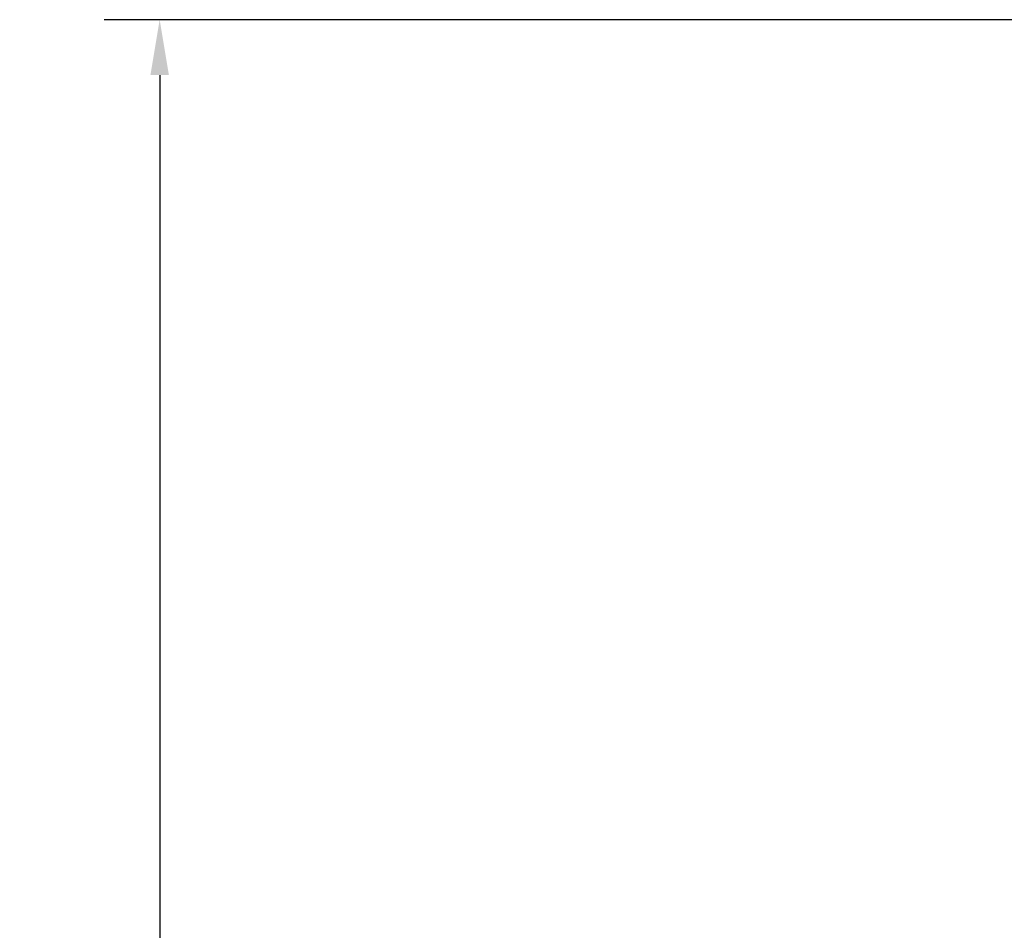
# Model space of a CAD drawing. Header units: millimetres. Extents: x 1618 to 4606, y -976 to 1137.
# Tile 8 of 41: x 2301 to 2461, y 567 to 715. Entities that reach past the tile are written whole.
import ezdxf

# ---------------------------------------------------------------- set-up
doc = ezdxf.new("R2010")
doc.units = ezdxf.units.MM
doc.dimstyles.get("Standard").update_dxf_attribs({"dimtxt": 20, "dimasz": 9, "dimexe": 9, "dimexo": 9, "dimgap": 9, "dimtad": 0, "dimtih": 1, "dimtoh": 1, "dimdsep": 46, "dimtxsty": 'Standard', "dimcen": 0.09, "dimadec": 0, "dimazin": 0, "dimtfac": 1, "dimtofl": 0, "dimtmove": 0, "dimatfit": 3, "dimfxl": 0, "dimtolj": 1, "dimtzin": 0, "dimarcsym": 0})

# ---------------------------------------------------------------- blocks, each defined once
blk = doc.blocks.new('*D14')
at = {"color": 0, "lineweight": -2}
for p, q in [((2555.67, 715.14), (2315.11, 715.14)), ((2324.11, 706.14), (2324.11, 427.28)), ((2324.11, 110.41), (2324.11, 389.28)), ((2620.02, 101.41), (2315.11, 101.41))]:
    blk.add_line(p, q, dxfattribs=at)
at = {"color": 0, "lineweight": 18}
for points in [[(2322.61, 706.14), (2325.61, 706.14), (2324.11, 715.14)], [(2322.61, 110.41), (2325.61, 110.41), (2324.11, 101.41)]]:
    blk.add_solid(points, dxfattribs=at)
at = {"layer": 'Defpoints', "color": 0, "lineweight": 18}
for p in [(2564.67, 715.14), (2324.11, 101.41), (2629.02, 101.41)]:
    blk.add_point(p, dxfattribs=at)
at = {"color": 0, "lineweight": 18, "insert": (2324.11, 408.28), "char_height": 20, "attachment_point": 5}
blk.add_mtext('\\A1;615', dxfattribs=at)
blk = doc.blocks.new('*D18')
at = {"color": 0, "lineweight": -2}
for p, q in [((2628.08, 653.29), (2628.26, 653.29)), ((2628.17, 653.2), (2628.17, 653.38)), ((2464.97, 529.61), (2606.65, 636.98)), ((2442.64, 529.61), (2464.97, 529.61))]:
    blk.add_line(p, q, dxfattribs=at)
at = {"color": 0, "lineweight": 18}
blk.add_solid([(2605.75, 638.18), (2607.56, 635.79), (2613.82, 642.42)], dxfattribs=at)
at = {"layer": 'Defpoints', "color": 0, "lineweight": 18}
for p in [(2642.52, 664.16), (2613.82, 642.42)]:
    blk.add_point(p, dxfattribs=at)
at = {"color": 0, "lineweight": 18, "insert": (2406.97, 529.61), "char_height": 20, "attachment_point": 5}
blk.add_mtext('\\A1;∅36', dxfattribs=at)

msp = doc.modelspace()

# ---------------------------------------------------------------- dimensions: what is measured, and where the dimension line sits
at = {"lineweight": 18}
dim = msp.add_linear_dim(base=(2324.11, 101.414), p1=(2564.67, 715.145), p2=(2629.024, 101.414), angle=90, text='615', dimstyle='Standard', dxfattribs=at)
dim.commit()
dim.dimension.update_dxf_attribs({"geometry": '*D14', "text_midpoint": (2324.11, 408.279)})
dim = msp.add_diameter_dim_2p(p1=(2642.516, 664.164), p2=(2613.825, 642.419), dimstyle='Standard', dxfattribs=at)
dim.commit()
dim.dimension.update_dxf_attribs({"geometry": '*D18', "text_midpoint": (2406.973, 529.606), "dimtype": 163})

doc.saveas('drawing.dxf')
